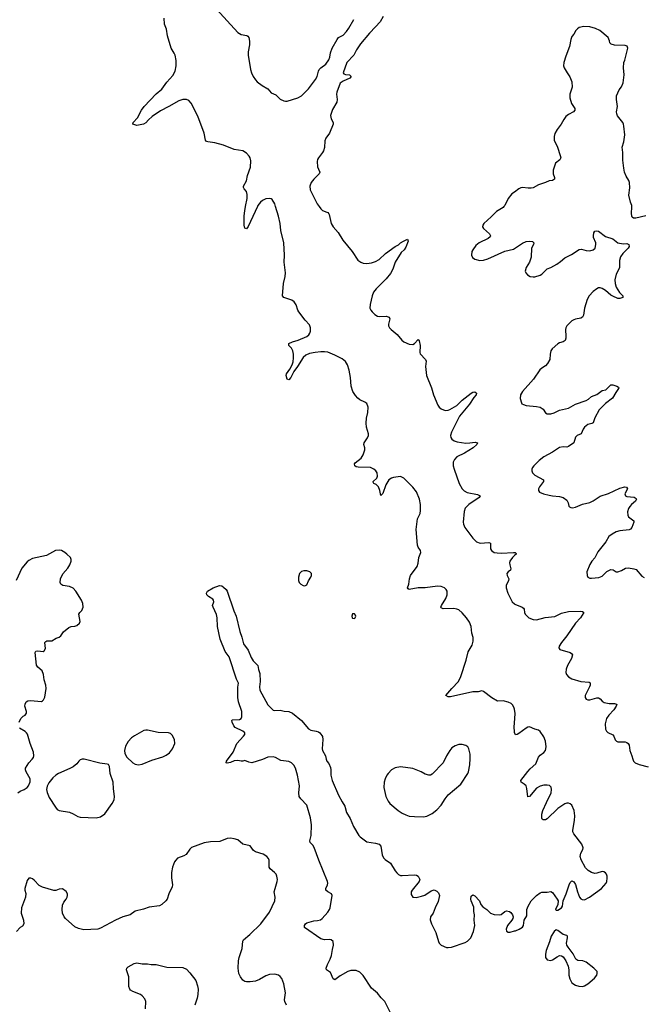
# Model space of a CAD drawing. Header units: inches. Extents: x 1550860 to 1685816, y 509127 to 640511.
# Tile 66 of 91: x 1634405 to 1641456, y 590980 to 602113. Entities that reach past the tile are written whole.
import ezdxf

# ---------------------------------------------------------------- set-up
doc = ezdxf.new("R2010")
doc.units = ezdxf.units.IN
doc.header["$MEASUREMENT"] = 0
for name, color, linetype in [('B6539', 7, 'Continuous'), ('B6549', 7, 'Continuous'), ('B6630', 7, 'Continuous'), ('B6640', 7, 'Continuous')]:
    doc.layers.add(name, color=color, linetype=linetype)

msp = doc.modelspace()

# ---------------------------------------------------------------- linework, layer by layer
at = {"layer": 'B6539', "color": 6}
for points, elevation in [([(1637094, 600000), (1636990, 599775), (1636970, 599749), (1636950, 599755), (1636944, 599790), (1636945, 599895), (1636951, 599950), (1636960, 600000)], 500), ([(1640000, 594316), (1639997, 594330), (1639981, 594361), (1639961, 594381), (1639930, 594397), (1639870, 594410), (1639809, 594409), (1639745, 594445), (1639650, 594518), (1639630, 594523), (1639590, 594512), (1639530, 594514), (1639275, 594455), (1639250, 594455), (1639223, 594470), (1639290, 594550), (1639365, 594630), (1639392, 594688), (1639452, 594870), (1639476, 594964), (1639520, 595040), (1639533, 595087), (1639531, 595129), (1639517, 595177), (1639511, 595250), (1639490, 595302), (1639459, 595350), (1639410, 595406), (1639370, 595439), (1639348, 595448), (1639314, 595454), (1639192, 595452), (1639170, 595461), (1639166, 595470), (1639173, 595490), (1639224, 595570), (1639240, 595610), (1639238, 595650), (1639228, 595670), (1639208, 595690), (1639170, 595704), (1639130, 595706), (1638989, 595689), (1638910, 595687), (1638810, 595670), (1638797, 595677), (1638790, 595689), (1638807, 595730), (1638812, 595790), (1638825, 595830), (1638901, 595930), (1638912, 595968), (1638918, 596030), (1638941, 596090), (1638936, 596110), (1638911, 596150), (1638904, 596170), (1638889, 596349), (1638902, 596470), (1638932, 596528), (1638938, 596562), (1638937, 596630), (1638926, 596690), (1638890, 596773), (1638850, 596828), (1638750, 596930), (1638710, 596946), (1638630, 596938), (1638608, 596930), (1638578, 596910), (1638545, 596855), (1638510, 596757), (1638490, 596733), (1638477, 596790), (1638461, 596830), (1638436, 596856), (1638408, 596870), (1638403, 596883), (1638403, 596890), (1638443, 596930), (1638451, 596950), (1638446, 596990), (1638432, 597012), (1638410, 597032), (1638370, 597049), (1638232, 597052), (1638210, 597058), (1638194, 597070), (1638191, 597090), (1638199, 597101), (1638265, 597155), (1638290, 597192), (1638306, 597250), (1638306, 597270), (1638297, 597310), (1638302, 597330), (1638337, 597383), (1638349, 597410), (1638349, 597430), (1638326, 597506), (1638323, 597550), (1638328, 597608), (1638342, 597670), (1638344, 597730), (1638330, 597774), (1638309, 597789), (1638250, 597816), (1638230, 597832), (1638202, 597862), (1638173, 597910), (1638154, 597970), (1638147, 598067), (1638132, 598150), (1638111, 598210), (1638090, 598246), (1638050, 598278), (1637970, 598320), (1637890, 598353), (1637850, 598359), (1637810, 598357), (1637745, 598350), (1637683, 598337), (1637641, 598319), (1637610, 598293), (1637545, 598190), (1637504, 598136), (1637470, 598066), (1637450, 598039), (1637430, 598047), (1637419, 598090), (1637423, 598110), (1637459, 598161), (1637485, 598210), (1637496, 598244), (1637501, 598290), (1637500, 598330), (1637493, 598370), (1637477, 598397), (1637447, 598430), (1637448, 598450), (1637488, 598470), (1637552, 598488), (1637650, 598530), (1637673, 598550), (1637687, 598570), (1637694, 598590), (1637695, 598630), (1637681, 598661), (1637634, 598714), (1637563, 598810), (1637551, 598830), (1637530, 598890), (1637510, 598922), (1637481, 598941), (1637390, 598970), (1637377, 598990), (1637388, 599128), (1637405, 599210), (1637409, 599250), (1637396, 599370), (1637399, 599450), (1637391, 599590), (1637359, 599730), (1637350, 599810), (1637332, 599890), (1637299, 600000)], 500), ([(1637792, 600000), (1637810, 599973), (1637830, 599954), (1637878, 599938), (1637891, 599931), (1637899, 599919), (1637905, 599910), (1637928, 599810), (1637948, 599770), (1638006, 599706), (1638060, 599620), (1638163, 599490), (1638230, 599393), (1638262, 599370), (1638290, 599360), (1638330, 599356), (1638384, 599364), (1638430, 599379), (1638470, 599403), (1638540, 599470), (1638650, 599548), (1638690, 599568), (1638712, 599590), (1638743, 599610), (1638791, 599630), (1638797, 599610), (1638770, 599539), (1638752, 599510), (1638720, 599480), (1638650, 599372), (1638623, 599290), (1638597, 599243), (1638550, 599183), (1638434, 599070), (1638407, 599030), (1638392, 598990), (1638367, 598893), (1638366, 598850), (1638374, 598830), (1638389, 598809), (1638420, 598780), (1638450, 598762), (1638470, 598757), (1638550, 598759), (1638581, 598750), (1638592, 598730), (1638575, 598670), (1638577, 598650), (1638586, 598630), (1638604, 598610), (1638675, 598555), (1638726, 598490), (1638750, 598469), (1638810, 598442), (1638850, 598439), (1638869, 598451), (1638910, 598496), (1638923, 598483), (1638934, 598430), (1638931, 598351), (1638935, 598335), (1638992, 598270), (1639000, 598250), (1638993, 598190), (1639004, 598090), (1639062, 597950), (1639085, 597870), (1639134, 597754), (1639150, 597730), (1639170, 597711), (1639215, 597695), (1639250, 597697), (1639270, 597705), (1639348, 597750), (1639410, 597810), (1639510, 597888), (1639530, 597901), (1639550, 597904), (1639571, 597890), (1639567, 597870), (1639540, 597840), (1639490, 597766), (1639377, 597630), (1639287, 597450), (1639276, 597410), (1639280, 597390), (1639292, 597370), (1639317, 597350), (1639350, 597339), (1639450, 597326), (1639493, 597327), (1639556, 597336), (1639583, 597330), (1639575, 597310), (1639532, 597270), (1639435, 597210), (1639347, 597170), (1639320, 597140), (1639306, 597110), (1639307, 597070), (1639319, 597030), (1639376, 596870), (1639410, 596809), (1639430, 596787), (1639466, 596766), (1639583, 596743), (1639610, 596730), (1639601, 596710), (1639484, 596630), (1639442, 596590), (1639429, 596551), (1639421, 596430), (1639423, 596410), (1639437, 596370), (1639529, 596249), (1639570, 596210), (1639610, 596194), (1639710, 596201), (1639730, 596192), (1639727, 596130), (1639740, 596110), (1639770, 596090), (1639803, 596083), (1639850, 596082), (1639990, 596090), (1640000, 596088)], 500), ([(1639881, 600000), (1639873, 599990), (1639797, 599943), (1639737, 599883), (1639652, 599810), (1639640, 599790), (1639638, 599770), (1639650, 599750), (1639718, 599690), (1639727, 599670), (1639723, 599657), (1639702, 599638), (1639601, 599590), (1639562, 599558), (1639527, 599510), (1639519, 599490), (1639514, 599450), (1639525, 599425), (1639550, 599405), (1639609, 599389), (1639650, 599393), (1639700, 599410), (1639890, 599497), (1639990, 599519), (1640000, 599525)], 600), ([(1634399, 594170), (1634419, 594210), (1634444, 594236), (1634467, 594250), (1634483, 594270), (1634482, 594290), (1634463, 594350), (1634467, 594373), (1634480, 594400), (1634496, 594410), (1634526, 594414), (1634650, 594405), (1634663, 594410), (1634676, 594424), (1634688, 594452), (1634704, 594550), (1634699, 594590), (1634681, 594650), (1634674, 594710), (1634658, 594750), (1634611, 594791), (1634595, 594815), (1634582, 594958), (1634589, 594971), (1634610, 594978), (1634670, 594970), (1634682, 594978), (1634696, 595004), (1634691, 595069), (1634699, 595081), (1634712, 595088), (1634770, 595091), (1634819, 595121), (1634850, 595132), (1634870, 595147), (1634901, 595190), (1634959, 595241), (1634987, 595253), (1635030, 595256), (1635050, 595264), (1635082, 595290), (1635090, 595310), (1635075, 595390), (1635086, 595410), (1635108, 595432), (1635122, 595470), (1635119, 595510), (1635105, 595550), (1635040, 595650), (1635010, 595684), (1634970, 595704), (1634894, 595714), (1634872, 595730), (1634862, 595750), (1634867, 595790), (1634893, 595847), (1634950, 595910), (1634973, 595950), (1634986, 595990), (1634986, 596010), (1634978, 596030), (1634940, 596070), (1634914, 596090), (1634878, 596110), (1634850, 596116), (1634810, 596110), (1634707, 596053), (1634550, 596021), (1634510, 595999), (1634490, 595981), (1634430, 595911), (1634367, 595773)], 600), ([(1640000, 596053), (1639976, 596030), (1639949, 595990), (1639944, 595970), (1639946, 595950), (1639957, 595903), (1639953, 595887), (1639930, 595870), (1639915, 595850), (1639916, 595830), (1639935, 595790), (1639933, 595770), (1639904, 595716), (1639904, 595690), (1639926, 595630), (1639974, 595530), (1640000, 595508)], 500), ([(1638594, 590890), (1638535, 591010), (1638493, 591053), (1638450, 591105), (1638382, 591162), (1638290, 591307), (1638250, 591345), (1638210, 591363), (1638150, 591364), (1638115, 591350), (1638030, 591303), (1637970, 591255), (1637950, 591268), (1637918, 591338), (1637876, 591370), (1637872, 591390), (1637884, 591430), (1637917, 591490), (1637930, 591530), (1637941, 591599), (1637955, 591650), (1637949, 591689), (1637926, 591710), (1637910, 591713), (1637850, 591710), (1637810, 591719), (1637626, 591850), (1637624, 591870), (1637635, 591890), (1637650, 591903), (1637730, 591924), (1637774, 591926), (1637805, 591935), (1637825, 591950), (1637890, 592021), (1637910, 592050), (1637917, 592070), (1637937, 592210), (1637929, 592230), (1637890, 592250), (1637866, 592270), (1637867, 592290), (1637886, 592330), (1637889, 592350), (1637887, 592370), (1637786, 592610), (1637733, 592753), (1637718, 592778), (1637688, 592810), (1637687, 592830), (1637702, 592890), (1637704, 593010), (1637695, 593090), (1637651, 593231), (1637583, 593303), (1637565, 593330), (1637560, 593370), (1637570, 593450), (1637545, 593570), (1637522, 593650), (1637505, 593685), (1637479, 593710), (1637450, 593725), (1637357, 593737), (1637299, 593770), (1637270, 593778), (1637210, 593773), (1637151, 593749), (1637030, 593712), (1636996, 593716), (1636950, 593736), (1636930, 593729), (1636910, 593729), (1636870, 593738), (1636830, 593733), (1636790, 593713), (1636750, 593707), (1636738, 593710), (1636742, 593730), (1636818, 593830), (1636861, 593930), (1636937, 594010), (1636950, 594030), (1636950, 594050), (1636928, 594068), (1636843, 594110), (1636825, 594130), (1636807, 594170), (1636805, 594190), (1636810, 594196), (1636890, 594200), (1636908, 594212), (1636917, 594230), (1636917, 594290), (1636881, 594401), (1636872, 594450), (1636873, 594567), (1636881, 594610), (1636857, 594657), (1636774, 594910), (1636730, 594970), (1636671, 595109), (1636641, 595250), (1636638, 595350), (1636632, 595388), (1636592, 595470), (1636587, 595490), (1636601, 595530), (1636598, 595550), (1636590, 595559), (1636539, 595590), (1636522, 595610), (1636518, 595630), (1636529, 595651), (1636593, 595687), (1636665, 595715), (1636690, 595710), (1636710, 595698), (1636738, 595670), (1636750, 595650), (1636827, 595427), (1636853, 595370), (1636895, 595195), (1636918, 595130), (1636936, 595056), (1636990, 594984), (1637023, 594903), (1637044, 594864), (1637096, 594810), (1637104, 594764), (1637122, 594722), (1637123, 594630), (1637115, 594570), (1637121, 594530), (1637210, 594365), (1637270, 594307), (1637290, 594302), (1637350, 594304), (1637394, 594294), (1637450, 594289), (1637490, 594273), (1637590, 594188), (1637670, 594093), (1637698, 594078), (1637759, 594070), (1637782, 594062), (1637798, 594050), (1637821, 594021), (1637828, 594008), (1637834, 593974), (1637827, 593870), (1637830, 593850), (1637864, 593790), (1637869, 593750), (1637878, 593730), (1637901, 593701), (1637918, 593658), (1637924, 593630), (1637924, 593570), (1637939, 593510), (1638010, 593345), (1638050, 593270), (1638082, 593222), (1638099, 593150), (1638140, 593080), (1638179, 592990), (1638240, 592890), (1638254, 592874), (1638330, 592818), (1638430, 592803), (1638471, 592790), (1638488, 592768), (1638502, 592670), (1638517, 592637), (1638536, 592616), (1638596, 592576), (1638650, 592490), (1638670, 592465), (1638690, 592449), (1638710, 592438), (1638730, 592435), (1638870, 592443), (1638890, 592440), (1638911, 592430), (1638928, 592390), (1638923, 592370), (1638842, 592270), (1638831, 592250), (1638830, 592223), (1638850, 592190), (1638887, 592187), (1638950, 592201), (1638985, 592215), (1639056, 592264), (1639090, 592275), (1639121, 592261), (1639141, 592241), (1639152, 592210), (1639137, 592143), (1639102, 592070), (1639082, 592010), (1639051, 591970), (1639046, 591934), (1639060, 591890), (1639110, 591790), (1639139, 591690), (1639150, 591670), (1639172, 591650), (1639230, 591624), (1639250, 591622), (1639287, 591627), (1639443, 591677), (1639470, 591692), (1639506, 591730), (1639538, 591802), (1639552, 591870), (1639543, 591930), (1639547, 591990), (1639540, 592030), (1639539, 592079), (1639510, 592149), (1639507, 592170), (1639510, 592201), (1639530, 592217), (1639550, 592207), (1639604, 592150), (1639618, 592110), (1639641, 592081), (1639686, 592050), (1639730, 592010), (1639770, 591996), (1639830, 591993), (1639850, 591994), (1639890, 592030), (1639910, 592037), (1639944, 592030), (1639958, 592018), (1639979, 591990), (1639983, 591970), (1639980, 591950), (1639970, 591930), (1639920, 591870), (1639905, 591830), (1639910, 591808), (1639930, 591797), (1639950, 591796), (1640000, 591809)], 500), ([(1640000, 594055), (1639999, 594059), (1639996, 594116), (1640000, 594160)], 500), ([(1634386, 593370), (1634410, 593390), (1634457, 593410), (1634490, 593430), (1634505, 593450), (1634524, 593496), (1634523, 593530), (1634480, 593610), (1634472, 593630), (1634472, 593648), (1634510, 593710), (1634547, 593750), (1634560, 593770), (1634565, 593790), (1634562, 593830), (1634524, 593930), (1634493, 594034), (1634484, 594050), (1634466, 594066), (1634402, 594102)], 600), ([(1637422, 590970), (1637403, 591010), (1637399, 591030), (1637409, 591110), (1637392, 591210), (1637368, 591270), (1637350, 591293), (1637330, 591308), (1637290, 591319), (1637230, 591316), (1637190, 591303), (1637118, 591262), (1637070, 591240), (1637010, 591233), (1636970, 591234), (1636950, 591239), (1636930, 591251), (1636900, 591290), (1636883, 591330), (1636875, 591390), (1636878, 591470), (1636886, 591510), (1636920, 591610), (1636928, 591692), (1636937, 591710), (1637009, 591770), (1637132, 591890), (1637230, 592020), (1637289, 592151), (1637294, 592190), (1637284, 592250), (1637293, 592290), (1637318, 592370), (1637319, 592390), (1637314, 592430), (1637304, 592450), (1637288, 592470), (1637236, 592510), (1637225, 592530), (1637227, 592610), (1637218, 592630), (1637200, 592650), (1637158, 592678), (1637070, 592703), (1637050, 592719), (1637010, 592773), (1636930, 592790), (1636870, 592838), (1636832, 592852), (1636790, 592857), (1636750, 592856), (1636670, 592820), (1636562, 592818), (1636490, 592806), (1636349, 592751), (1636330, 592734), (1636286, 592674), (1636261, 592659), (1636190, 592631), (1636170, 592611), (1636157, 592590), (1636133, 592530), (1636122, 592470), (1636122, 592410), (1636132, 592330), (1636128, 592310), (1636091, 592230), (1636072, 592168), (1636059, 592150), (1636012, 592108), (1635986, 592094), (1635870, 592080), (1635804, 592056), (1635710, 592033), (1635653, 591990), (1635572, 591968), (1635488, 591932), (1635319, 591841), (1635290, 591829), (1635130, 591821), (1635070, 591837), (1635030, 591857), (1634923, 591950), (1634907, 591970), (1634890, 592010), (1634884, 592050), (1634890, 592102), (1634906, 592134), (1634932, 592168), (1634943, 592190), (1634946, 592210), (1634945, 592230), (1634930, 592254), (1634890, 592285), (1634850, 592281), (1634813, 592267), (1634792, 592268), (1634663, 592303), (1634624, 592324), (1634570, 592382), (1634550, 592397), (1634530, 592406), (1634510, 592405), (1634490, 592379), (1634465, 592290), (1634465, 592270), (1634473, 592233), (1634471, 592190), (1634425, 592070), (1634423, 592010), (1634450, 591930), (1634451, 591889), (1634438, 591862), (1634410, 591848), (1634370, 591802)], 600), ([(1635828, 590930), (1635833, 591010), (1635821, 591041), (1635790, 591077), (1635770, 591091), (1635683, 591123), (1635658, 591138), (1635649, 591150), (1635641, 591181), (1635639, 591290), (1635613, 591370), (1635618, 591390), (1635630, 591402), (1635698, 591442), (1635730, 591450), (1635790, 591438), (1635850, 591439), (1635890, 591430), (1635950, 591429), (1636070, 591400), (1636250, 591395), (1636290, 591378), (1636330, 591337), (1636396, 591250), (1636417, 591190), (1636422, 591150), (1636419, 591090), (1636411, 591050), (1636385, 590970)], 600)]:
    msp.add_lwpolyline(points, dxfattribs=dict(at, elevation=elevation))
at = {"layer": 'B6539', "color": 6, "elevation": 600}
for points in [[(1637650, 595882), (1637619, 595881), (1637590, 595874), (1637569, 595851), (1637559, 595810), (1637556, 595770), (1637564, 595750), (1637583, 595730), (1637610, 595715), (1637630, 595711), (1637650, 595721), (1637672, 595768), (1637698, 595810), (1637705, 595830), (1637704, 595850), (1637684, 595870)], [(1638190, 595396), (1638170, 595396), (1638160, 595370), (1638166, 595350), (1638170, 595345), (1638190, 595343), (1638198, 595350), (1638205, 595370), (1638201, 595381)], [(1635850, 594081), (1635830, 594081), (1635810, 594075), (1635703, 594017), (1635670, 593993), (1635630, 593950), (1635602, 593898), (1635590, 593850), (1635594, 593814), (1635615, 593775), (1635685, 593710), (1635710, 593696), (1635750, 593689), (1635790, 593695), (1635901, 593739), (1636023, 593777), (1636063, 593797), (1636098, 593822), (1636133, 593867), (1636158, 593930), (1636155, 593975), (1636130, 594024), (1636110, 594040), (1636088, 594048), (1635970, 594052)], [(1639410, 593919), (1639370, 593916), (1639330, 593903), (1639290, 593878), (1639267, 593850), (1639230, 593790), (1639194, 593710), (1639070, 593582), (1639050, 593569), (1639030, 593569), (1638990, 593583), (1638944, 593610), (1638850, 593647), (1638710, 593666), (1638650, 593652), (1638610, 593630), (1638570, 593590), (1638557, 593570), (1638538, 593530), (1638527, 593493), (1638523, 593430), (1638545, 593330), (1638570, 593278), (1638590, 593250), (1638683, 593170), (1638730, 593140), (1638770, 593121), (1638810, 593109), (1638870, 593103), (1638970, 593100), (1639010, 593108), (1639070, 593136), (1639123, 593177), (1639170, 593232), (1639216, 593304), (1639251, 593349), (1639392, 593470), (1639472, 593590), (1639480, 593610), (1639493, 593687), (1639500, 593760), (1639500, 593810), (1639485, 593870), (1639471, 593891), (1639450, 593908)], [(1635110, 593751), (1635090, 593743), (1635073, 593730), (1635050, 593698), (1635010, 593665), (1634974, 593646), (1634845, 593590), (1634813, 593570), (1634780, 593540), (1634736, 593484), (1634714, 593446), (1634707, 593410), (1634714, 593374), (1634740, 593320), (1634809, 593210), (1634830, 593184), (1634850, 593172), (1634970, 593152), (1635010, 593135), (1635063, 593103), (1635090, 593095), (1635270, 593087), (1635319, 593101), (1635366, 593134), (1635451, 593250), (1635472, 593290), (1635478, 593330), (1635465, 593415), (1635463, 593490), (1635430, 593590), (1635421, 593670), (1635411, 593691), (1635396, 593696), (1635310, 593705), (1635135, 593750)]]:
    msp.add_lwpolyline(points, close=True, dxfattribs=at)
at = {"layer": 'B6549', "color": 6}
for points, elevation in [([(1641485, 599895), (1641370, 599869), (1641346, 599870), (1641330, 599879), (1641327, 599887), (1641321, 599930), (1641328, 599990), (1641327, 600000)], 600), ([(1640000, 599525), (1640090, 599585), (1640130, 599605), (1640169, 599609), (1640204, 599604), (1640218, 599590), (1640213, 599570), (1640192, 599530), (1640190, 599429), (1640171, 599370), (1640132, 599310), (1640122, 599270), (1640127, 599250), (1640147, 599227), (1640176, 599210), (1640210, 599204), (1640230, 599205), (1640290, 599225), (1640310, 599237), (1640370, 599294), (1640410, 599310), (1640478, 599350), (1640521, 599379), (1640570, 599421), (1640644, 599456), (1640730, 599513), (1640758, 599518), (1640810, 599504), (1640850, 599499), (1640890, 599509), (1640911, 599530), (1640921, 599570), (1640921, 599590), (1640895, 599650), (1640892, 599670), (1640898, 599702), (1640910, 599722), (1640930, 599726), (1640950, 599720), (1641030, 599660), (1641113, 599633), (1641168, 599590), (1641230, 599578), (1641270, 599581), (1641292, 599570), (1641295, 599550), (1641285, 599530), (1641226, 599470), (1641198, 599430), (1641186, 599390), (1641186, 599310), (1641181, 599290), (1641150, 599236), (1641136, 599170), (1641137, 599130), (1641150, 599090), (1641188, 599028), (1641225, 598990), (1641223, 598970), (1641190, 598959), (1641170, 598962), (1641110, 598985), (1641090, 598997), (1641030, 599051), (1640990, 599073), (1640970, 599079), (1640950, 599079), (1640930, 599070), (1640890, 599038), (1640844, 598990), (1640821, 598950), (1640790, 598850), (1640781, 598770), (1640770, 598750), (1640750, 598738), (1640690, 598727), (1640670, 598718), (1640650, 598706), (1640591, 598650), (1640580, 598630), (1640575, 598610), (1640582, 598530), (1640581, 598510), (1640574, 598486), (1640551, 598469), (1640510, 598458), (1640490, 598448), (1640426, 598390), (1640410, 598370), (1640402, 598330), (1640399, 598270), (1640373, 598227), (1640350, 598199), (1640310, 598174), (1640287, 598153), (1640213, 598047), (1640091, 597910), (1640068, 597870), (1640065, 597830), (1640079, 597779), (1640084, 597770), (1640100, 597760), (1640130, 597750), (1640250, 597740), (1640290, 597733), (1640323, 597710), (1640350, 597666), (1640370, 597658), (1640410, 597657), (1640450, 597668), (1640510, 597696), (1640610, 597719), (1640690, 597765), (1640812, 597808), (1640837, 597823), (1640870, 597854), (1640930, 597876), (1640990, 597920), (1641031, 597929), (1641090, 597983), (1641110, 597984), (1641157, 597970), (1641176, 597956), (1641179, 597950), (1641170, 597930), (1641144, 597896), (1641108, 597832), (1641027, 597773), (1640957, 597703), (1640908, 597612), (1640890, 597555), (1640874, 597546), (1640830, 597534), (1640793, 597507), (1640776, 597484), (1640754, 597430), (1640710, 597413), (1640688, 597392), (1640670, 597329), (1640610, 597285), (1640590, 597280), (1640550, 597284), (1640510, 597274), (1640430, 597223), (1640330, 597169), (1640277, 597130), (1640218, 597070), (1640203, 597050), (1640196, 597030), (1640196, 597010), (1640205, 596990), (1640230, 596964), (1640326, 596910), (1640328, 596890), (1640283, 596830), (1640273, 596810), (1640271, 596790), (1640284, 596770), (1640328, 596750), (1640390, 596735), (1640430, 596728), (1640510, 596723), (1640550, 596709), (1640590, 596681), (1640606, 596650), (1640614, 596614), (1640623, 596603), (1640636, 596596), (1640655, 596595), (1640690, 596602), (1640770, 596633), (1640850, 596653), (1640890, 596672), (1640970, 596724), (1641063, 596757), (1641190, 596816), (1641249, 596829), (1641268, 596828), (1641278, 596810), (1641249, 596750), (1641255, 596730), (1641270, 596722), (1641353, 596713), (1641377, 596697), (1641381, 596690), (1641367, 596670), (1641321, 596630), (1641305, 596610), (1641290, 596586), (1641279, 596550), (1641281, 596510), (1641290, 596493), (1641348, 596448), (1641349, 596430), (1641325, 596370), (1641310, 596351), (1641295, 596345), (1641190, 596332), (1641150, 596323), (1641103, 596297), (1641067, 596270), (1641031, 596210), (1640944, 596096), (1640910, 596028), (1640874, 595990), (1640850, 595953), (1640819, 595870), (1640820, 595830), (1640830, 595810), (1640850, 595799), (1640870, 595797), (1640953, 595807), (1640990, 595820), (1641045, 595875), (1641090, 595897), (1641114, 595894), (1641150, 595868), (1641169, 595869), (1641210, 595885), (1641256, 595910), (1641290, 595915), (1641350, 595905), (1641376, 595896), (1641440, 595820), (1641466, 595806)], 600), ([(1640000, 596088), (1640007, 596087), (1640017, 596077), (1640018, 596070), (1640000, 596053)], 500), ([(1640000, 595508), (1640004, 595504), (1640087, 595470), (1640100, 595460), (1640109, 595449), (1640112, 595410), (1640119, 595390), (1640162, 595350), (1640210, 595331), (1640250, 595328), (1640347, 595353), (1640455, 595365), (1640530, 595404), (1640610, 595420), (1640746, 595426), (1640770, 595423), (1640785, 595410), (1640746, 595350), (1640689, 595290), (1640593, 595147), (1640530, 595070), (1640506, 595030), (1640502, 595010), (1640511, 594991), (1640630, 594957), (1640646, 594946), (1640654, 594930), (1640646, 594890), (1640599, 594810), (1640585, 594770), (1640582, 594730), (1640588, 594710), (1640610, 594681), (1640650, 594659), (1640750, 594630), (1640844, 594624), (1640855, 594615), (1640856, 594590), (1640849, 594570), (1640800, 594470), (1640798, 594450), (1640809, 594429), (1640830, 594422), (1640850, 594422), (1640930, 594445), (1640950, 594446), (1640970, 594432), (1640990, 594407), (1641013, 594393), (1641070, 594381), (1641130, 594382), (1641154, 594374), (1641157, 594370), (1641151, 594350), (1641123, 594310), (1641066, 594250), (1641040, 594210), (1641025, 594150), (1641029, 594090), (1641039, 594070), (1641054, 594054), (1641110, 594027), (1641123, 594010), (1641138, 593970), (1641154, 593954), (1641170, 593947), (1641250, 593946), (1641270, 593941), (1641286, 593930), (1641295, 593910), (1641303, 593850), (1641328, 593790), (1641337, 593750), (1641346, 593730), (1641364, 593710), (1641409, 593690), (1641510, 593664)], 500), ([(1640000, 594160), (1640009, 594269), (1640000, 594316)], 500), ([(1640000, 591809), (1640010, 591812), (1640051, 591829), (1640090, 591852), (1640103, 591870), (1640108, 591930), (1640139, 591981), (1640141, 592050), (1640154, 592090), (1640190, 592150), (1640208, 592170), (1640248, 592210), (1640290, 592239), (1640310, 592246), (1640370, 592249), (1640410, 592256), (1640430, 592244), (1640484, 592170), (1640493, 592150), (1640488, 592110), (1640463, 592050), (1640470, 592045), (1640490, 592046), (1640531, 592070), (1640541, 592090), (1640550, 592150), (1640584, 592230), (1640617, 592330), (1640630, 592359), (1640646, 592374), (1640650, 592376), (1640670, 592366), (1640690, 592333), (1640711, 592251), (1640736, 592190), (1640751, 592171), (1640764, 592164), (1640790, 592163), (1640849, 592190), (1640982, 592290), (1641035, 592350), (1641043, 592370), (1641048, 592408), (1641047, 592430), (1641039, 592450), (1641027, 592467), (1641010, 592479), (1640990, 592481), (1640930, 592461), (1640910, 592459), (1640870, 592470), (1640833, 592493), (1640804, 592524), (1640755, 592615), (1640744, 592650), (1640745, 592670), (1640751, 592690), (1640773, 592730), (1640777, 592750), (1640760, 592790), (1640670, 592907), (1640660, 592930), (1640659, 592950), (1640680, 593060), (1640681, 593110), (1640673, 593170), (1640648, 593230), (1640630, 593248), (1640610, 593254), (1640590, 593253), (1640570, 593245), (1640490, 593192), (1640370, 593077), (1640350, 593066), (1640324, 593064), (1640313, 593073), (1640310, 593085), (1640310, 593130), (1640322, 593170), (1640360, 593260), (1640413, 593370), (1640420, 593410), (1640415, 593435), (1640394, 593454), (1640370, 593459), (1640330, 593458), (1640290, 593448), (1640250, 593424), (1640170, 593330), (1640150, 593326), (1640140, 593420), (1640130, 593450), (1640110, 593468), (1640075, 593490), (1640073, 593510), (1640150, 593612), (1640177, 593643), (1640241, 593699), (1640270, 593774), (1640290, 593797), (1640333, 593827), (1640349, 593851), (1640358, 593890), (1640350, 593955), (1640330, 594006), (1640290, 594065), (1640270, 594079), (1640230, 594090), (1640170, 594116), (1640150, 594113), (1640130, 594104), (1640050, 594042), (1640030, 594031), (1640010, 594028), (1640000, 594055)], 500)]:
    msp.add_lwpolyline(points, dxfattribs=dict(at, elevation=elevation))
at = {"layer": 'B6549', "color": 6, "elevation": 500}
msp.add_lwpolyline([(1640470, 591822), (1640450, 591805), (1640413, 591750), (1640394, 591686), (1640357, 591590), (1640350, 591546), (1640352, 591510), (1640370, 591484), (1640410, 591475), (1640430, 591481), (1640482, 591518), (1640510, 591530), (1640530, 591528), (1640550, 591515), (1640581, 591470), (1640607, 591410), (1640614, 591370), (1640613, 591310), (1640627, 591267), (1640650, 591224), (1640690, 591196), (1640726, 591186), (1640770, 591182), (1640790, 591188), (1640830, 591210), (1640905, 591275), (1640930, 591310), (1640936, 591330), (1640933, 591350), (1640896, 591390), (1640810, 591457), (1640773, 591473), (1640717, 591477), (1640692, 591492), (1640663, 591550), (1640605, 591625), (1640593, 591650), (1640589, 591671), (1640600, 591730), (1640598, 591750), (1640590, 591759), (1640549, 591770), (1640490, 591816)], close=True, dxfattribs=at)
at = {"layer": 'B6630', "color": 6}
for points, elevation in [([(1636632, 602230), (1636870, 601967), (1636910, 601947), (1636972, 601932), (1636985, 601925), (1636995, 601910), (1637004, 601870), (1637004, 601830), (1636989, 601751), (1636988, 601712), (1637016, 601550), (1637027, 601510), (1637045, 601470), (1637070, 601431), (1637090, 601410), (1637148, 601368), (1637211, 601331), (1637250, 601285), (1637303, 601263), (1637350, 601214), (1637390, 601195), (1637410, 601190), (1637430, 601192), (1637550, 601229), (1637590, 601253), (1637670, 601329), (1637750, 601438), (1637770, 601472), (1637782, 601530), (1637791, 601550), (1637810, 601570), (1637866, 601610), (1637900, 601660), (1637912, 601688), (1637921, 601739), (1637937, 601790), (1637996, 601890), (1638011, 601910), (1638061, 601939), (1638100, 601980), (1638125, 602015), (1638184, 602116)], 500), ([(1636960, 600000), (1636976, 600090), (1636977, 600137), (1636970, 600170), (1636942, 600202), (1636936, 600216), (1636937, 600230), (1636970, 600290), (1636982, 600350), (1637016, 600444), (1637017, 600517), (1637011, 600550), (1637001, 600570), (1636970, 600605), (1636928, 600628), (1636830, 600643), (1636710, 600693), (1636610, 600722), (1636531, 600731), (1636517, 600737), (1636507, 600750), (1636490, 600830), (1636421, 601021), (1636344, 601170), (1636318, 601198), (1636290, 601210), (1636250, 601210), (1636205, 601195), (1636092, 601130), (1635997, 601083), (1635902, 601018), (1635860, 600980), (1635830, 600947), (1635805, 600930), (1635730, 600916), (1635686, 600930), (1635690, 600950), (1635736, 601004), (1635784, 601090), (1635812, 601130), (1635950, 601274), (1636013, 601327), (1636070, 601408), (1636138, 601482), (1636162, 601530), (1636175, 601590), (1636175, 601650), (1636162, 601710), (1636153, 601733), (1636118, 601790), (1636078, 601930), (1636065, 602005), (1636041, 602061), (1636039, 602130)], 500), ([(1638516, 602150), (1638481, 602090), (1638430, 602030), (1638359, 601961), (1638259, 601841), (1638212, 601770), (1638183, 601710), (1638105, 601630), (1638063, 601510), (1638070, 601501), (1638090, 601493), (1638135, 601490), (1638152, 601470), (1638139, 601450), (1638061, 601419), (1638030, 601393), (1637990, 601294), (1637986, 601270), (1637993, 601210), (1637990, 601179), (1637943, 601097), (1637920, 601030), (1637926, 600990), (1637950, 600950), (1637951, 600930), (1637907, 600830), (1637866, 600774), (1637857, 600743), (1637850, 600666), (1637840, 600630), (1637830, 600610), (1637782, 600550), (1637772, 600530), (1637768, 600508), (1637774, 600450), (1637782, 600422), (1637800, 600390), (1637790, 600370), (1637730, 600310), (1637700, 600270), (1637685, 600230), (1637691, 600190), (1637770, 600032), (1637792, 600000)], 500), ([(1640000, 600164), (1639970, 600142), (1639930, 600090), (1639890, 600010), (1639881, 600000)], 600), ([(1637299, 600000), (1637290, 600030), (1637259, 600079), (1637247, 600087), (1637230, 600090), (1637190, 600086), (1637150, 600068), (1637127, 600050), (1637098, 600010), (1637094, 600000)], 500)]:
    msp.add_lwpolyline(points, dxfattribs=dict(at, elevation=elevation))
at = {"layer": 'B6640', "color": 6, "elevation": 600}
msp.add_lwpolyline([(1641327, 600000), (1641326, 600010), (1641310, 600050), (1641292, 600130), (1641303, 600210), (1641300, 600270), (1641293, 600293), (1641262, 600342), (1641245, 600390), (1641235, 600435), (1641226, 600526), (1641225, 600610), (1641217, 600670), (1641235, 600730), (1641248, 600810), (1641237, 600910), (1641234, 600930), (1641224, 600950), (1641166, 601026), (1641156, 601050), (1641155, 601070), (1641164, 601130), (1641153, 601210), (1641155, 601250), (1641182, 601318), (1641210, 601352), (1641230, 601397), (1641239, 601490), (1641232, 601568), (1641236, 601630), (1641246, 601654), (1641281, 601790), (1641272, 601812), (1641250, 601821), (1641130, 601825), (1641094, 601834), (1641076, 601850), (1641075, 601875), (1641060, 601910), (1640965, 601990), (1640914, 602014), (1640850, 602033), (1640784, 602036), (1640730, 602023), (1640711, 602009), (1640692, 601990), (1640670, 601949), (1640650, 601924), (1640637, 601890), (1640623, 601810), (1640579, 601701), (1640558, 601630), (1640555, 601590), (1640560, 601570), (1640594, 601510), (1640626, 601466), (1640649, 601410), (1640653, 601350), (1640626, 601270), (1640625, 601230), (1640644, 601164), (1640682, 601110), (1640682, 601090), (1640667, 601070), (1640610, 601042), (1640582, 601018), (1640557, 600983), (1640528, 600930), (1640481, 600870), (1640455, 600825), (1640449, 600791), (1640449, 600750), (1640486, 600670), (1640517, 600577), (1640522, 600550), (1640512, 600528), (1640465, 600490), (1640438, 600410), (1640437, 600370), (1640453, 600330), (1640453, 600310), (1640430, 600295), (1640390, 600292), (1640350, 600270), (1640270, 600247), (1640210, 600213), (1640190, 600208), (1640154, 600206), (1640090, 600215), (1640070, 600212), (1640050, 600202), (1640000, 600164)], dxfattribs=at)

doc.saveas('drawing.dxf')
